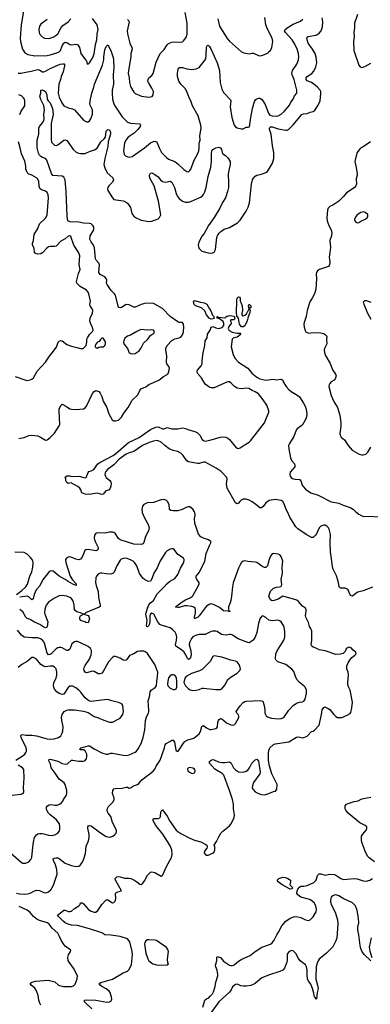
# Model space of a CAD drawing. Header units: inches. Extents: x 1839270 to 1929235, y 762242 to 910350.
# Tile 14 of 256: x 1861730 to 1866343, y 773516 to 786477. Entities that reach past the tile are written whole.
import ezdxf

# ---------------------------------------------------------------- set-up
doc = ezdxf.new("R2010")
doc.units = ezdxf.units.IN
doc.header["$MEASUREMENT"] = 0
doc.layers.add('B8767', color=7, linetype='Continuous')
doc.layers.add('B8768', color=7, linetype='Continuous')

msp = doc.modelspace()

# ---------------------------------------------------------------- linework, layer by layer
at = {"layer": 'B8767', "color": 5}
for points, elevation in [([(1863341, 780000), (1863342, 779990), (1863366, 779930), (1863421, 779830), (1863434, 779790), (1863425, 779750), (1863384, 779676), (1863363, 779597), (1863350, 779578), (1863330, 779570), (1863230, 779575), (1863050, 779630), (1863030, 779646), (1862989, 779709), (1862970, 779725), (1862950, 779732), (1862910, 779731), (1862850, 779716), (1862770, 779723), (1862741, 779719), (1862729, 779711), (1862716, 779690), (1862710, 779650), (1862724, 779610), (1862764, 779530), (1862763, 779510), (1862750, 779493), (1862733, 779487), (1862712, 779488), (1862630, 779504), (1862601, 779499), (1862589, 779490), (1862550, 779400), (1862530, 779376), (1862510, 779367), (1862470, 779374), (1862430, 779394), (1862390, 779406), (1862370, 779404), (1862350, 779395), (1862332, 779370), (1862337, 779330), (1862395, 779150), (1862424, 779104), (1862472, 779050), (1862473, 779027), (1862430, 779045), (1862370, 779081), (1862330, 779110), (1862250, 779152), (1862170, 779219), (1862150, 779224), (1862130, 779216), (1862110, 779200), (1862030, 779098), (1861995, 779025), (1861947, 778970), (1861921, 778910), (1861907, 778853), (1861890, 778840), (1861857, 778877), (1861830, 778889), (1861730, 778876)], 620), ([(1862678, 773458), (1862584, 773550), (1862583, 773570), (1862610, 773576), (1862730, 773570), (1862875, 773545), (1862911, 773549), (1862936, 773564), (1862943, 773590), (1862939, 773610), (1862919, 773670), (1862906, 773690), (1862870, 773719), (1862812, 773750), (1862788, 773770), (1862777, 773790), (1862796, 773804), (1862950, 773848), (1863090, 773928), (1863147, 773953), (1863167, 773970), (1863190, 774007), (1863199, 774041), (1863213, 774170), (1863212, 774210), (1863179, 774339), (1863150, 774378), (1863050, 774407), (1862930, 774427), (1862850, 774432), (1862810, 774455), (1862649, 774509), (1862490, 774553), (1862410, 774559), (1862370, 774572), (1862330, 774589), (1862303, 774610), (1862278, 774638), (1862241, 774670), (1862226, 774690), (1862264, 774716), (1862310, 774756), (1862330, 774756), (1862370, 774737), (1862390, 774736), (1862410, 774742), (1862450, 774777), (1862510, 774810), (1862525, 774830), (1862530, 774851), (1862550, 774852), (1862570, 774837), (1862629, 774770), (1862650, 774753), (1862670, 774740), (1862710, 774727), (1862733, 774730), (1862760, 774750), (1862809, 774830), (1862870, 774891), (1862890, 774891), (1862950, 774851), (1862970, 774855), (1862987, 774873), (1862995, 774905), (1862990, 774970), (1862996, 774984), (1863010, 774994), (1863068, 775010), (1862990, 775150), (1862988, 775170), (1863010, 775195), (1863030, 775199), (1863050, 775196), (1863110, 775175), (1863163, 775177), (1863192, 775172), (1863233, 775153), (1863271, 775130), (1863310, 775098), (1863330, 775091), (1863350, 775111), (1863370, 775141), (1863410, 775215), (1863450, 775254), (1863470, 775261), (1863510, 775251), (1863590, 775202), (1863610, 775212), (1863660, 775330), (1863729, 775450), (1863736, 775490), (1863730, 775550), (1863706, 775610), (1863615, 775755), (1863523, 775870), (1863488, 775932), (1863484, 775950), (1863490, 775961), (1863550, 775962), (1863572, 775970), (1863583, 775990), (1863587, 776050), (1863590, 776059), (1863610, 776077), (1863670, 775992), (1863706, 775926), (1863789, 775810), (1863810, 775790), (1863850, 775763), (1863970, 775704), (1864030, 775677), (1864114, 775654), (1864181, 775621), (1864192, 775610), (1864198, 775590), (1864191, 775570), (1864161, 775530), (1864159, 775510), (1864170, 775491), (1864190, 775478), (1864210, 775478), (1864278, 775510), (1864294, 775526), (1864298, 775550), (1864298, 775590), (1864288, 775612), (1864320, 775660), (1864353, 775730), (1864377, 775770), (1864404, 775796), (1864490, 775864), (1864510, 775887), (1864551, 775970), (1864555, 776010), (1864543, 776090), (1864542, 776150), (1864530, 776210), (1864490, 776330), (1864414, 776534), (1864395, 776555), (1864298, 776610), (1864227, 776690), (1864226, 776710), (1864250, 776730), (1864270, 776737), (1864290, 776734), (1864347, 776707), (1864390, 776698), (1864430, 776697), (1864490, 776707), (1864512, 776690), (1864544, 776630), (1864570, 776603), (1864610, 776577), (1864670, 776570), (1864710, 776583), (1864730, 776598), (1864753, 776630), (1864784, 776690), (1864830, 776735), (1864850, 776743), (1864870, 776718), (1864878, 776690), (1864892, 776570), (1864890, 776550), (1864806, 776434), (1864792, 776390), (1864790, 776370), (1864797, 776350), (1864830, 776315), (1864870, 776290), (1864910, 776279), (1864950, 776274), (1864995, 776285), (1865070, 776317), (1865097, 776323), (1865112, 776348), (1865118, 776410), (1865049, 776550), (1865018, 776650), (1865004, 776724), (1865004, 776830), (1865012, 776870), (1865023, 776890), (1865065, 776930), (1865090, 776945), (1865270, 776973), (1865370, 777034), (1865396, 777036), (1865450, 777025), (1865470, 777028), (1865513, 777047), (1865570, 777106), (1865590, 777111), (1865610, 777123), (1865669, 777190), (1865702, 777330), (1865710, 777392), (1865730, 777422), (1865746, 777430), (1865790, 777411), (1865810, 777395), (1865863, 777330), (1865890, 777303), (1865910, 777291), (1865970, 777291), (1866040, 777320), (1866077, 777343), (1866085, 777355), (1866100, 777420), (1866107, 777493), (1866084, 777630), (1866079, 777650), (1866055, 777695), (1866046, 777726), (1866045, 777750), (1866056, 777850), (1866050, 777888), (1866036, 777930), (1866036, 777970), (1866051, 778009), (1866081, 778059), (1866100, 778080), (1866141, 778110), (1866157, 778130), (1866154, 778150), (1866118, 778178), (1866090, 778209), (1866063, 778217), (1866050, 778214), (1866025, 778195), (1866010, 778162), (1865984, 778136), (1865950, 778124), (1865890, 778122), (1865750, 778167), (1865670, 778184), (1865641, 778201), (1865590, 778219), (1865574, 778230), (1865566, 778250), (1865574, 778310), (1865574, 778430), (1865562, 778462), (1865544, 778490), (1865530, 778541), (1865495, 778610), (1865491, 778630), (1865501, 778690), (1865499, 778710), (1865489, 778730), (1865450, 778759), (1865398, 778818), (1865376, 778836), (1865210, 778886), (1865190, 778888), (1865131, 778850), (1865078, 778830), (1865050, 778828), (1865030, 778841), (1865010, 778890), (1865030, 778953), (1865070, 778992), (1865110, 779008), (1865150, 779010), (1865164, 779016), (1865174, 779026), (1865177, 779043), (1865172, 779110), (1865187, 779190), (1865184, 779270), (1865190, 779350), (1865170, 779410), (1865151, 779431), (1865130, 779441), (1865070, 779450), (1865050, 779446), (1865030, 779417), (1865012, 779370), (1864990, 779289), (1864970, 779267), (1864950, 779265), (1864930, 779273), (1864852, 779330), (1864830, 779338), (1864730, 779343), (1864690, 779354), (1864670, 779350), (1864650, 779332), (1864630, 779301), (1864610, 779256), (1864537, 779063), (1864528, 779012), (1864517, 778890), (1864508, 778832), (1864500, 778800), (1864478, 778750), (1864477, 778737), (1864476, 778716), (1864481, 778701), (1864490, 778698), (1864494, 778690), (1864490, 778678), (1864485, 778685), (1864469, 778689), (1864410, 778695), (1864361, 778741), (1864290, 778775), (1864250, 778786), (1864230, 778782), (1864190, 778756), (1864170, 778735), (1864092, 778628), (1864070, 778609), (1864034, 778594), (1864030, 778595), (1864028, 778610), (1864042, 778670), (1864044, 778710), (1864037, 778730), (1864022, 778742), (1863993, 778753), (1863930, 778763), (1863900, 778760), (1863830, 778740), (1863810, 778739), (1863785, 778745), (1863781, 778750), (1863866, 778814), (1863910, 778840), (1863974, 778866), (1863998, 778882), (1864010, 778895), (1864084, 779030), (1864093, 779050), (1864090, 779070), (1864062, 779110), (1864054, 779130), (1864054, 779150), (1864094, 779206), (1864167, 779350), (1864183, 779450), (1864226, 779554), (1864245, 779590), (1864245, 779605), (1864244, 779610), (1864215, 779630), (1864150, 779651), (1864113, 779670), (1864083, 779703), (1864036, 779850), (1864032, 779910), (1864038, 779950), (1864036, 779990), (1864030, 780000)], 620), ([(1866370, 779009), (1866250, 778959), (1866179, 778940), (1866158, 778930), (1866110, 778890), (1866090, 778894), (1866075, 778915), (1866052, 778970), (1866039, 778979), (1866010, 778992), (1865950, 778994), (1865932, 779010), (1865926, 779070), (1865897, 779157), (1865851, 779251), (1865821, 779470), (1865815, 779590), (1865821, 779701), (1865800, 779770), (1865791, 779790), (1865770, 779812), (1865750, 779822), (1865730, 779823), (1865690, 779809), (1865668, 779790), (1865633, 779710), (1865620, 779690), (1865590, 779663), (1865570, 779659), (1865500, 779700), (1865390, 779776), (1865363, 779803), (1865285, 779930), (1865252, 780000)], 580), ([(1866154, 780000), (1866190, 779969), (1866230, 779944), (1866258, 779938), (1866330, 779941), (1866450, 779934)], 580), ([(1861690, 774978), (1861732, 774968), (1861790, 774965), (1861831, 774969), (1861870, 774980), (1861923, 775010), (1861950, 775018), (1861990, 775013), (1862050, 774986), (1862075, 774985), (1862110, 774995), (1862138, 775022), (1862176, 775084), (1862225, 775230), (1862219, 775290), (1862200, 775350), (1862173, 775410), (1862170, 775431), (1862182, 775438), (1862210, 775442), (1862230, 775443), (1862250, 775437), (1862330, 775373), (1862350, 775363), (1862410, 775341), (1862470, 775329), (1862510, 775335), (1862530, 775353), (1862550, 775382), (1862573, 775430), (1862597, 775503), (1862604, 775596), (1862637, 775670), (1862645, 775710), (1862645, 775750), (1862627, 775833), (1862627, 775853), (1862634, 775866), (1862650, 775871), (1862670, 775864), (1862793, 775773), (1862870, 775725), (1862910, 775718), (1862930, 775722), (1862957, 775730), (1862984, 775750), (1862998, 775770), (1863004, 775790), (1863003, 775810), (1862951, 775910), (1862931, 775990), (1862894, 776034), (1862885, 776050), (1862881, 776070), (1862885, 776095), (1862899, 776121), (1862958, 776182), (1862973, 776210), (1862973, 776230), (1862952, 776290), (1862954, 776330), (1862969, 776351), (1862985, 776355), (1863078, 776362), (1863130, 776376), (1863150, 776374), (1863170, 776363), (1863190, 776367), (1863228, 776392), (1863282, 776410), (1863299, 776421), (1863336, 776470), (1863410, 776530), (1863441, 776550), (1863490, 776591), (1863508, 776612), (1863525, 776650), (1863578, 776730), (1863635, 776890), (1863644, 776930), (1863657, 776950), (1863706, 776974), (1863730, 776991), (1863750, 776994), (1863768, 776968), (1863784, 776864), (1863790, 776851), (1863810, 776843), (1863830, 776867), (1863885, 776955), (1863904, 776976), (1863944, 776996), (1864021, 777019), (1864045, 777035), (1864090, 777075), (1864110, 777107), (1864127, 777173), (1864138, 777182), (1864150, 777185), (1864190, 777154), (1864230, 777135), (1864250, 777134), (1864312, 777148), (1864325, 777155), (1864334, 777170), (1864338, 777230), (1864344, 777250), (1864354, 777266), (1864370, 777276), (1864390, 777274), (1864450, 777219), (1864510, 777195), (1864530, 777191), (1864550, 777196), (1864570, 777211), (1864614, 777290), (1864614, 777310), (1864608, 777328), (1864587, 777350), (1864578, 777370), (1864630, 777443), (1864670, 777487), (1864690, 777501), (1864710, 777507), (1864894, 777514), (1864927, 777507), (1864948, 777450), (1864957, 777390), (1864957, 777350), (1864962, 777330), (1864973, 777313), (1864997, 777297), (1865043, 777283), (1865130, 777275), (1865170, 777279), (1865207, 777293), (1865270, 777386), (1865330, 777449), (1865370, 777478), (1865410, 777492), (1865450, 777498), (1865470, 777508), (1865486, 777534), (1865505, 777610), (1865502, 777650), (1865484, 777690), (1865467, 777710), (1865410, 777754), (1865378, 777790), (1865358, 777830), (1865336, 777896), (1865310, 777927), (1865231, 777991), (1865125, 778025), (1865101, 778050), (1865097, 778070), (1865100, 778130), (1865118, 778170), (1865207, 778310), (1865217, 778350), (1865218, 778430), (1865210, 778478), (1865201, 778501), (1865170, 778549), (1865150, 778565), (1865130, 778572), (1865050, 778563), (1865028, 778568), (1865010, 778574), (1864970, 778607), (1864930, 778629), (1864910, 778622), (1864891, 778590), (1864873, 778527), (1864850, 778410), (1864830, 778350), (1864802, 778310), (1864750, 778276), (1864730, 778278), (1864606, 778326), (1864530, 778375), (1864510, 778384), (1864490, 778384), (1864445, 778375), (1864410, 778378), (1864385, 778385), (1864330, 778422), (1864310, 778428), (1864270, 778430), (1864250, 778424), (1864170, 778384), (1864090, 778384), (1864041, 778370), (1864010, 778353), (1863990, 778333), (1863963, 778277), (1863960, 778250), (1863980, 778170), (1863986, 778110), (1863974, 778070), (1863950, 778054), (1863938, 778070), (1863918, 778118), (1863892, 778152), (1863860, 778180), (1863786, 778230), (1863781, 778250), (1863795, 778310), (1863797, 778350), (1863790, 778390), (1863775, 778415), (1863741, 778450), (1863710, 778470), (1863651, 778491), (1863603, 778503), (1863576, 778516), (1863548, 778550), (1863493, 778650), (1863470, 778666), (1863451, 778650), (1863444, 778630), (1863443, 778550), (1863435, 778510), (1863430, 778501), (1863410, 778487), (1863402, 778490), (1863400, 778500), (1863407, 778570), (1863391, 778650), (1863393, 778670), (1863410, 778730), (1863430, 778776), (1863450, 778802), (1863489, 778830), (1863540, 778920), (1863568, 778952), (1863632, 779010), (1863667, 779053), (1863700, 779080), (1863770, 779122), (1863790, 779142), (1863810, 779175), (1863844, 779256), (1863890, 779330), (1863894, 779370), (1863885, 779390), (1863810, 779439), (1863764, 779504), (1863750, 779513), (1863730, 779513), (1863710, 779509), (1863670, 779484), (1863650, 779463), (1863610, 779404), (1863574, 779346), (1863537, 779263), (1863496, 779190), (1863470, 779115), (1863450, 779084), (1863430, 779081), (1863410, 779086), (1863370, 779107), (1863350, 779124), (1863307, 779187), (1863270, 779287), (1863241, 779330), (1863221, 779350), (1863190, 779368), (1863130, 779387), (1863090, 779386), (1863065, 779375), (1863050, 779361), (1863007, 779290), (1862974, 779206), (1862954, 779186), (1862930, 779180), (1862870, 779181), (1862809, 779191), (1862790, 779190), (1862764, 779176), (1862739, 779150), (1862731, 779130), (1862729, 779070), (1862736, 779030), (1862764, 778950), (1862766, 778870), (1862790, 778770), (1862787, 778753), (1862776, 778744), (1862598, 778670), (1862590, 778658), (1862574, 778650), (1862630, 778635), (1862642, 778622), (1862647, 778590), (1862630, 778538), (1862600, 778540), (1862586, 778550), (1862529, 778570), (1862522, 778590), (1862522, 778610), (1862529, 778630), (1862568, 778650), (1862529, 778670), (1862482, 778682), (1862458, 778698), (1862451, 778711), (1862449, 778770), (1862440, 778810), (1862430, 778833), (1862410, 778857), (1862390, 778871), (1862350, 778887), (1862290, 778899), (1862249, 778891), (1862190, 778863), (1862109, 778811), (1862078, 778770), (1862061, 778719), (1862056, 778670), (1862059, 778650), (1862099, 778550), (1862093, 778487), (1862085, 778475), (1862070, 778473), (1862050, 778481), (1861995, 778515), (1861926, 778546), (1861870, 778583), (1861830, 778593), (1861809, 778610), (1861770, 778681), (1861756, 778696), (1861730, 778711)], 640), ([(1861690, 778910), (1861759, 778961), (1861809, 779011), (1861833, 779047), (1861862, 779150), (1861891, 779210), (1861903, 779270), (1861906, 779326), (1861902, 779350), (1861893, 779370), (1861870, 779402), (1861830, 779443), (1861790, 779462), (1861667, 779467)], 620), ([(1861610, 775510), (1861750, 775387), (1861770, 775376), (1861790, 775373), (1861810, 775374), (1861850, 775391), (1861877, 775423), (1861891, 775449), (1861903, 775583), (1861913, 775650), (1861927, 775710), (1861937, 775730), (1861952, 775748), (1861970, 775760), (1861990, 775766), (1862026, 775766), (1862050, 775762), (1862110, 775741), (1862150, 775736), (1862194, 775746), (1862231, 775769), (1862248, 775792), (1862258, 775822), (1862260, 775850), (1862253, 775890), (1862209, 775949), (1862132, 776010), (1862110, 776034), (1862089, 776070), (1862083, 776090), (1862085, 776110), (1862098, 776130), (1862118, 776142), (1862150, 776145), (1862190, 776138), (1862222, 776138), (1862254, 776150), (1862275, 776165), (1862297, 776190), (1862307, 776213), (1862347, 776270), (1862351, 776289), (1862350, 776330), (1862328, 776410), (1862316, 776430), (1862250, 776481), (1862199, 776559), (1862158, 776610), (1862146, 776630), (1862136, 776676), (1862118, 776710), (1862112, 776730), (1862120, 776740), (1862130, 776742), (1862150, 776738), (1862230, 776717), (1862290, 776687), (1862330, 776676), (1862358, 776682), (1862412, 776728), (1862430, 776730), (1862505, 776715), (1862570, 776717), (1862590, 776727), (1862607, 776750), (1862614, 776770), (1862615, 776810), (1862590, 776854), (1862570, 776864), (1862530, 776866), (1862522, 776870), (1862538, 776890), (1862630, 776920), (1862650, 776920), (1862710, 776880), (1862810, 776826), (1862869, 776810), (1862890, 776810), (1862930, 776822), (1862950, 776822), (1863090, 776794), (1863130, 776792), (1863170, 776802), (1863250, 776837), (1863269, 776850), (1863290, 776877), (1863330, 776950), (1863354, 777030), (1863375, 777130), (1863384, 777250), (1863398, 777302), (1863424, 777350), (1863430, 777370), (1863431, 777390), (1863421, 777510), (1863436, 777564), (1863448, 777630), (1863462, 777650), (1863513, 777687), (1863530, 777710), (1863534, 777770), (1863544, 777830), (1863546, 777890), (1863510, 777990), (1863410, 778136), (1863390, 778153), (1863363, 778163), (1863310, 778166), (1863281, 778159), (1863230, 778129), (1863173, 778107), (1863150, 778069), (1863130, 778046), (1863110, 778043), (1863090, 778047), (1863050, 778072), (1862990, 778095), (1862970, 778093), (1862956, 778084), (1862897, 778023), (1862830, 777897), (1862810, 777876), (1862790, 777865), (1862764, 777864), (1862710, 777898), (1862690, 777900), (1862610, 777879), (1862590, 777889), (1862579, 777910), (1862576, 777930), (1862580, 777950), (1862590, 777974), (1862650, 778061), (1862670, 778115), (1862676, 778150), (1862673, 778173), (1862660, 778200), (1862630, 778225), (1862530, 778276), (1862490, 778292), (1862470, 778292), (1862450, 778286), (1862418, 778262), (1862390, 778193), (1862370, 778173), (1862350, 778172), (1862287, 778207), (1862270, 778214), (1862250, 778215), (1862230, 778210), (1862210, 778197), (1862143, 778130), (1862130, 778121), (1862110, 778118), (1862090, 778138), (1862057, 778270), (1862048, 778288), (1862030, 778310), (1862006, 778326), (1861970, 778338), (1861890, 778338), (1861788, 778348), (1861754, 778374), (1861701, 778441)], 660), ([(1861679, 776730), (1861776, 776790), (1861800, 776810), (1861813, 776830), (1861820, 776850), (1861822, 776870), (1861817, 776890), (1861749, 777030), (1861746, 777050), (1861750, 777061), (1861770, 777067), (1861810, 777057), (1861890, 777058), (1861950, 777050), (1862090, 777009), (1862130, 777005), (1862182, 777010), (1862239, 777030), (1862270, 777051), (1862290, 777083), (1862297, 777110), (1862302, 777170), (1862284, 777250), (1862281, 777290), (1862289, 777330), (1862314, 777370), (1862349, 777390), (1862370, 777393), (1862450, 777392), (1862570, 777376), (1862630, 777355), (1862710, 777305), (1862753, 777293), (1862835, 777255), (1862910, 777228), (1862950, 777228), (1863050, 777282), (1863089, 777330), (1863095, 777370), (1863086, 777450), (1863076, 777470), (1863032, 777490), (1862942, 777510), (1862890, 777527), (1862846, 777526), (1862670, 777503), (1862650, 777508), (1862623, 777523), (1862591, 777550), (1862531, 777630), (1862510, 777651), (1862470, 777682), (1862430, 777705), (1862390, 777702), (1862370, 777687), (1862310, 777599), (1862290, 777592), (1862250, 777608), (1862221, 777630), (1862190, 777666), (1862178, 777690), (1862174, 777710), (1862181, 777750), (1862209, 777810), (1862218, 777850), (1862220, 777890), (1862210, 777930), (1862190, 777955), (1862170, 777965), (1862130, 777967), (1862070, 777959), (1862045, 777965), (1862010, 777990), (1861950, 778059), (1861910, 778080), (1861890, 778081), (1861830, 778030), (1861757, 777990), (1861711, 777950)], 680), ([(1861590, 776264), (1861750, 776283), (1861769, 776290), (1861779, 776300), (1861786, 776314), (1861781, 776370), (1861791, 776491), (1861786, 776606), (1861769, 776630), (1861710, 776663)], 680), ([(1866396, 775390), (1866326, 775446), (1866307, 775467), (1866277, 775530), (1866235, 775635), (1866225, 775670), (1866229, 775731), (1866243, 775757), (1866290, 775810), (1866299, 775830), (1866296, 775850), (1866273, 775870), (1866206, 775906), (1866051, 776030), (1866022, 776070), (1866013, 776090), (1866011, 776129), (1866029, 776150), (1866050, 776159), (1866130, 776184), (1866185, 776195), (1866224, 776216), (1866254, 776226), (1866350, 776243)], 580), ([(1864141, 773479), (1864164, 773570), (1864190, 773590), (1864218, 773602), (1864238, 773622), (1864265, 773655), (1864279, 773681), (1864302, 773750), (1864312, 773808), (1864336, 773890), (1864338, 773910), (1864326, 773966), (1864309, 774010), (1864306, 774030), (1864322, 774090), (1864324, 774130), (1864330, 774145), (1864370, 774131), (1864410, 774085), (1864490, 774031), (1864510, 774025), (1864530, 774027), (1864550, 774036), (1864610, 774084), (1864654, 774110), (1864761, 774159), (1864830, 774213), (1864916, 774270), (1865030, 774309), (1865050, 774323), (1865078, 774362), (1865111, 774430), (1865135, 774465), (1865179, 774550), (1865230, 774610), (1865289, 774651), (1865349, 774670), (1865389, 774669), (1865430, 774657), (1865490, 774627), (1865530, 774619), (1865552, 774628), (1865591, 774669), (1865630, 774734), (1865636, 774770), (1865628, 774810), (1865605, 774850), (1865556, 774890), (1865530, 774901), (1865430, 774925), (1865390, 774955), (1865377, 774977), (1865380, 775010), (1865388, 775032), (1865410, 775060), (1865430, 775072), (1865470, 775072), (1865510, 775081), (1865602, 775118), (1865630, 775150), (1865650, 775210), (1865670, 775234), (1865690, 775235), (1865750, 775218), (1865810, 775229), (1865870, 775226), (1865890, 775218), (1865957, 775170), (1865990, 775159), (1866130, 775173), (1866170, 775167), (1866250, 775141), (1866290, 775139), (1866337, 775150), (1866370, 775173)], 580), ([(1866350, 774089), (1866261, 774170), (1866230, 774215), (1866217, 774250), (1866209, 774290), (1866193, 774430), (1866179, 774490), (1866180, 774530), (1866191, 774590), (1866189, 774650), (1866170, 774750), (1866147, 774810), (1866110, 774851), (1865987, 774907), (1865930, 774945), (1865890, 774956), (1865867, 774953), (1865850, 774945), (1865830, 774925), (1865819, 774890), (1865819, 774870), (1865828, 774830), (1865881, 774730), (1865912, 774630), (1865917, 774570), (1865904, 774390), (1865890, 774350), (1865850, 774274), (1865766, 774190), (1865672, 774108), (1865657, 774090), (1865643, 774057), (1865632, 774008), (1865624, 773884), (1865628, 773848), (1865650, 773770), (1865655, 773725), (1865643, 773670), (1865636, 773590), (1865630, 773578), (1865620, 773600), (1865610, 773609), (1865601, 773661), (1865583, 773723), (1865559, 773779), (1865530, 773821), (1865518, 773850), (1865510, 773898), (1865512, 773970), (1865505, 774010), (1865490, 774035), (1865421, 774090), (1865400, 774120), (1865365, 774185), (1865330, 774218), (1865310, 774226), (1865277, 774210), (1865254, 774186), (1865248, 774170), (1865250, 774090), (1865246, 774070), (1865216, 773990), (1865194, 773966), (1865153, 773947), (1865016, 773904), (1864917, 773863), (1864893, 773847), (1864830, 773790), (1864770, 773762), (1864713, 773753), (1864676, 773756), (1864641, 773761), (1864590, 773781), (1864570, 773778), (1864530, 773744), (1864512, 773708), (1864490, 773676), (1864350, 773550), (1864250, 773408)], 580), ([(1862010, 773504), (1861996, 773530), (1861983, 773570), (1861975, 773630), (1861950, 773693), (1861929, 773730), (1861883, 773770), (1861870, 773790), (1861890, 773807), (1861939, 773821), (1862107, 773833), (1862191, 773811), (1862241, 773770), (1862270, 773757), (1862308, 773752), (1862411, 773749), (1862439, 773761), (1862458, 773782), (1862488, 773850), (1862489, 773890), (1862437, 773990), (1862379, 774070), (1862368, 774092), (1862363, 774130), (1862371, 774169), (1862399, 774210), (1862405, 774230), (1862330, 774281), (1862317, 774297), (1862281, 774350), (1862255, 774410), (1862231, 774451), (1862157, 774517), (1862117, 774570), (1862094, 774590), (1861990, 774619), (1861955, 774635), (1861910, 774670), (1861870, 774724), (1861830, 774756), (1861725, 774805)], 640), ([(1866356, 774390), (1866328, 774270), (1866337, 774217), (1866362, 774130)], 580)]:
    msp.add_lwpolyline(points, dxfattribs=dict(at, elevation=elevation))
for points, elevation in [([(1864290, 778103), (1864270, 778093), (1864236, 778030), (1864130, 777925), (1864094, 777906), (1863990, 777871), (1863921, 777830), (1863903, 777810), (1863889, 777750), (1863910, 777708), (1863950, 777670), (1863974, 777654), (1864010, 777645), (1864050, 777649), (1864090, 777659), (1864130, 777676), (1864150, 777679), (1864310, 777660), (1864370, 777660), (1864389, 777670), (1864430, 777718), (1864470, 777791), (1864513, 777827), (1864590, 777876), (1864626, 777910), (1864633, 777930), (1864632, 777950), (1864617, 777990), (1864590, 778022), (1864570, 778035), (1864510, 778044), (1864390, 778084)], 660), ([(1863750, 777855), (1863730, 777852), (1863710, 777842), (1863690, 777813), (1863678, 777770), (1863674, 777730), (1863681, 777710), (1863710, 777679), (1863750, 777661), (1863770, 777662), (1863790, 777670), (1863796, 777690), (1863798, 777770), (1863794, 777810), (1863786, 777830), (1863770, 777847)], 660), ([(1863970, 776632), (1863951, 776629), (1863941, 776619), (1863936, 776610), (1863943, 776590), (1863966, 776570), (1863990, 776559), (1864010, 776556), (1864030, 776565), (1864035, 776570), (1864039, 776590), (1864029, 776610), (1864010, 776623)], 640), ([(1865290, 775033), (1865184, 775090), (1865130, 775130), (1865116, 775150), (1865139, 775170), (1865190, 775188), (1865225, 775185), (1865257, 775170), (1865291, 775150), (1865293, 775130), (1865285, 775090), (1865323, 775050), (1865310, 775034)], 580), ([(1863430, 774365), (1863410, 774363), (1863389, 774351), (1863375, 774330), (1863371, 774310), (1863388, 774190), (1863414, 774114), (1863430, 774088), (1863483, 774050), (1863530, 774034), (1863550, 774030), (1863670, 774034), (1863686, 774050), (1863680, 774060), (1863673, 774110), (1863689, 774210), (1863685, 774230), (1863662, 774262), (1863530, 774356), (1863510, 774361)], 620)]:
    msp.add_lwpolyline(points, close=True, dxfattribs=dict(at, elevation=elevation))
at = {"layer": 'B8768', "color": 5}
for points, elevation in [([(1861717, 780963), (1861790, 780977), (1861850, 781002), (1861890, 781009), (1861970, 780998), (1862003, 780983), (1862070, 780941), (1862090, 780948), (1862130, 780977), (1862190, 781033), (1862251, 781130), (1862258, 781150), (1862259, 781170), (1862252, 781212), (1862250, 781350), (1862270, 781399), (1862290, 781416), (1862347, 781387), (1862390, 781356), (1862410, 781350), (1862472, 781348), (1862570, 781354), (1862590, 781367), (1862609, 781390), (1862690, 781557), (1862710, 781584), (1862730, 781596), (1862770, 781582), (1862790, 781561), (1862810, 781519), (1862830, 781455), (1862876, 781370), (1862901, 781290), (1862947, 781210), (1862970, 781198), (1862990, 781195), (1863030, 781207), (1863070, 781245), (1863101, 781299), (1863158, 781370), (1863212, 781470), (1863283, 781537), (1863310, 781596), (1863324, 781616), (1863336, 781624), (1863390, 781645), (1863427, 781673), (1863562, 781730), (1863621, 781779), (1863670, 781806), (1863682, 781818), (1863694, 781846), (1863701, 781890), (1863694, 781910), (1863667, 781947), (1863663, 781970), (1863668, 782050), (1863651, 782130), (1863654, 782150), (1863670, 782190), (1863730, 782252), (1863770, 782277), (1863830, 782289), (1863850, 782300), (1863859, 782310), (1863873, 782330), (1863886, 782370), (1863889, 782429), (1863885, 782470), (1863870, 782491), (1863830, 782493), (1863810, 782500), (1863710, 782571), (1863610, 782674), (1863510, 782734), (1863490, 782741), (1863390, 782744), (1863330, 782727), (1863250, 782691), (1863230, 782693), (1863170, 782724), (1863130, 782726), (1863070, 782688), (1863050, 782684), (1863030, 782690), (1862990, 782853), (1862979, 782870), (1862932, 782912), (1862880, 782990), (1862871, 783010), (1862876, 783050), (1862870, 783070), (1862851, 783091), (1862790, 783125), (1862773, 783150), (1862782, 783250), (1862771, 783270), (1862738, 783310), (1862728, 783330), (1862713, 783473), (1862700, 783510), (1862670, 783552), (1862654, 783590), (1862659, 783630), (1862707, 783710), (1862704, 783750), (1862690, 783773), (1862670, 783788), (1862650, 783795), (1862570, 783800), (1862510, 783813), (1862396, 783816), (1862364, 783830), (1862355, 783890), (1862343, 784217), (1862330, 784371), (1862310, 784406), (1862290, 784417), (1862167, 784427), (1862150, 784451), (1862089, 784630), (1862070, 784652), (1862030, 784664), (1862010, 784676), (1861993, 784693), (1861978, 784718), (1861962, 784790), (1861958, 784830), (1861961, 784890), (1861982, 784970), (1861981, 785050), (1861990, 785073), (1862030, 785118), (1862049, 785150), (1862052, 785172), (1862048, 785230), (1862057, 785290), (1862046, 785346), (1862010, 785426), (1861996, 785470), (1862010, 785510), (1862009, 785550), (1862030, 785554), (1862050, 785546), (1862070, 785530), (1862089, 785490), (1862093, 785430), (1862104, 785410), (1862130, 785383), (1862160, 785310), (1862170, 785230), (1862145, 785110), (1862143, 784903), (1862150, 784865), (1862170, 784841), (1862190, 784827), (1862210, 784821), (1862230, 784829), (1862310, 784890), (1862330, 784894), (1862350, 784885), (1862370, 784865), (1862433, 784770), (1862474, 784734), (1862502, 784722), (1862530, 784717), (1862590, 784717), (1862610, 784723), (1862650, 784742), (1862716, 784764), (1862750, 784788), (1862799, 784870), (1862842, 784910), (1862857, 784930), (1862870, 785011), (1862890, 785031), (1862910, 785026), (1862923, 784990), (1862924, 784970), (1862894, 784870), (1862889, 784810), (1862850, 784652), (1862839, 784570), (1862849, 784529), (1862882, 784462), (1862955, 784395), (1862964, 784370), (1862950, 784338), (1862902, 784290), (1862890, 784270), (1862886, 784250), (1862889, 784230), (1862950, 784131), (1862970, 784110), (1863090, 784094), (1863110, 784087), (1863150, 784060), (1863190, 784004), (1863207, 783927), (1863230, 783890), (1863254, 783873), (1863330, 783840), (1863430, 783820), (1863470, 783826), (1863550, 783855), (1863570, 783874), (1863586, 783910), (1863558, 784090), (1863501, 784290), (1863444, 784390), (1863438, 784430), (1863450, 784455), (1863470, 784462), (1863510, 784439), (1863550, 784409), (1863584, 784370), (1863610, 784348), (1863650, 784337), (1863710, 784352), (1863730, 784339), (1863768, 784268), (1863790, 784190), (1863808, 784150), (1863830, 784123), (1863870, 784090), (1863910, 784073), (1863950, 784076), (1863990, 784087), (1864110, 784140), (1864130, 784154), (1864150, 784178), (1864164, 784210), (1864182, 784270), (1864209, 784411), (1864245, 784535), (1864253, 784610), (1864253, 784707), (1864260, 784750), (1864270, 784770), (1864309, 784791), (1864350, 784797), (1864373, 784790), (1864386, 784770), (1864392, 784730), (1864404, 784710), (1864436, 784690), (1864470, 784658), (1864501, 784610), (1864500, 784570), (1864485, 784515), (1864475, 784450), (1864479, 784330), (1864476, 784270), (1864466, 784214), (1864437, 784130), (1864398, 784070), (1864363, 783997), (1864287, 783873), (1864216, 783770), (1864156, 783664), (1864129, 783630), (1864085, 783550), (1864076, 783510), (1864088, 783468), (1864127, 783430), (1864210, 783406), (1864250, 783403), (1864273, 783407), (1864290, 783419), (1864306, 783450), (1864325, 783610), (1864337, 783643), (1864353, 783667), (1864378, 783690), (1864422, 783718), (1864490, 783741), (1864596, 783804), (1864630, 783840), (1864710, 783956), (1864736, 784010), (1864753, 784067), (1864781, 784310), (1864792, 784370), (1864804, 784390), (1864830, 784417), (1864850, 784430), (1864910, 784445), (1864970, 784465), (1864990, 784478), (1865056, 784590), (1865073, 784650), (1865075, 784730), (1865058, 784818), (1865040, 784970), (1865018, 785030), (1865016, 785050), (1865020, 785060), (1865030, 785068), (1865050, 785067), (1865130, 785041), (1865230, 785024), (1865250, 785024), (1865268, 785032), (1865330, 785093), (1865442, 785230), (1865462, 785238), (1865510, 785243), (1865550, 785259), (1865593, 785267), (1865610, 785277), (1865655, 785350), (1865681, 785410), (1865693, 785507), (1865691, 785530), (1865682, 785550), (1865647, 785590), (1865601, 785630), (1865570, 785652), (1865514, 785674), (1865500, 785690), (1865498, 785710), (1865511, 785729), (1865574, 785770), (1865600, 785800), (1865625, 785855), (1865638, 785910), (1865630, 785985), (1865616, 786030), (1865584, 786090), (1865525, 786170), (1865510, 786210), (1865506, 786234), (1865512, 786248), (1865526, 786254), (1865627, 786273), (1865641, 786279), (1865670, 786298), (1865698, 786330), (1865716, 786384), (1865720, 786450), (1865710, 786500)], 620), ([(1861779, 786590), (1861748, 786408), (1861736, 786236), (1861739, 786190), (1861766, 786090), (1861800, 786040), (1861837, 786017), (1861930, 786001), (1862090, 786006), (1862130, 786013), (1862220, 786040), (1862250, 786053), (1862268, 786070), (1862290, 786134), (1862310, 786166), (1862330, 786180), (1862350, 786176), (1862390, 786150), (1862410, 786148), (1862470, 786157), (1862490, 786150), (1862515, 786110), (1862533, 786030), (1862598, 785950), (1862611, 785930), (1862620, 785900), (1862630, 785891), (1862650, 785911), (1862688, 785970), (1862711, 786029), (1862729, 786150), (1862744, 786210), (1862748, 786292), (1862763, 786350), (1862748, 786410), (1862690, 786495)], 660), ([(1863150, 786479), (1863164, 786464), (1863169, 786449), (1863146, 786330), (1863147, 786290), (1863181, 786170), (1863207, 786110), (1863212, 786090), (1863194, 786030), (1863192, 785990), (1863160, 785810), (1863158, 785770), (1863171, 785710), (1863173, 785650), (1863190, 785598), (1863230, 785525), (1863250, 785506), (1863332, 785470), (1863430, 785457), (1863472, 785468), (1863486, 785490), (1863489, 785531), (1863470, 785575), (1863424, 785650), (1863417, 785670), (1863419, 785690), (1863429, 785710), (1863470, 785744), (1863484, 785770), (1863524, 785916), (1863577, 786030), (1863630, 786086), (1863670, 786146), (1863690, 786164), (1863730, 786182), (1863770, 786185), (1863850, 786182), (1863870, 786186), (1863890, 786202), (1863924, 786250), (1863935, 786290), (1863935, 786430), (1863906, 786570)], 660), ([(1864339, 786490), (1864361, 786390), (1864459, 786230), (1864490, 786193), (1864650, 786056), (1864679, 786039), (1864750, 786026), (1864783, 786037), (1864805, 786035), (1864870, 786007), (1864897, 786003), (1864929, 786011), (1864997, 786043), (1865010, 786058), (1865029, 786071), (1865049, 786110), (1865060, 786190), (1865050, 786233), (1864991, 786351), (1864969, 786409), (1864955, 786505)], 660), ([(1866176, 786544), (1866137, 786430), (1866135, 786370), (1866128, 786310), (1866129, 786250), (1866123, 786190), (1866126, 786070), (1866190, 785879), (1866210, 785856), (1866230, 785850), (1866270, 785860), (1866350, 785904)], 620), ([(1861710, 785773), (1861747, 785773), (1861812, 785788), (1861882, 785798), (1861950, 785818), (1861970, 785820), (1861994, 785814), (1862030, 785792), (1862050, 785792), (1862070, 785799), (1862130, 785834), (1862263, 785890), (1862297, 785897), (1862316, 785896), (1862320, 785890), (1862321, 785870), (1862301, 785790), (1862274, 785730), (1862265, 785690), (1862243, 785630), (1862238, 785510), (1862250, 785458), (1862283, 785383), (1862310, 785345), (1862370, 785317), (1862424, 785304), (1862450, 785291), (1862570, 785155), (1862610, 785131), (1862629, 785131), (1862650, 785146), (1862664, 785170), (1862686, 785234), (1862686, 785290), (1862680, 785310), (1862659, 785350), (1862654, 785370), (1862660, 785430), (1862680, 785510), (1862707, 785590), (1862716, 785630), (1862821, 785879), (1862838, 785950), (1862838, 785990), (1862850, 786081), (1862870, 786123), (1862890, 786145), (1862930, 786071), (1862961, 785981), (1862966, 785950), (1862970, 785850), (1862960, 785750), (1862965, 785630), (1862948, 785550), (1862946, 785510), (1862953, 785433), (1862969, 785370), (1862989, 785330), (1863078, 785198), (1863138, 785138), (1863150, 785129), (1863190, 785117), (1863306, 785106), (1863321, 785090), (1863315, 785070), (1863284, 785030), (1863235, 784985), (1863156, 784930), (1863127, 784890), (1863110, 784850), (1863098, 784750), (1863104, 784704), (1863123, 784683), (1863151, 784671), (1863170, 784667), (1863210, 784675), (1863370, 784790), (1863450, 784856), (1863490, 784875), (1863510, 784876), (1863529, 784869), (1863537, 784857), (1863563, 784790), (1863597, 784730), (1863663, 784663), (1863690, 784642), (1863770, 784610), (1863815, 784575), (1863890, 784505), (1863930, 784479), (1863950, 784476), (1863970, 784491), (1863981, 784510), (1864025, 784630), (1864070, 784706), (1864086, 784750), (1864093, 784790), (1864091, 784850), (1864105, 784890), (1864102, 784950), (1864116, 785050), (1864115, 785090), (1864076, 785210), (1864002, 785342), (1863981, 785410), (1863959, 785450), (1863931, 785530), (1863905, 785570), (1863848, 785630), (1863824, 785670), (1863808, 785728), (1863805, 785775), (1863816, 785824), (1863823, 785837), (1863834, 785846), (1863870, 785847), (1863930, 785830), (1863990, 785822), (1864050, 785829), (1864090, 785848), (1864158, 785930), (1864177, 785963), (1864185, 786010), (1864188, 786112), (1864192, 786128), (1864203, 786137), (1864210, 786141), (1864221, 786130), (1864250, 786084), (1864330, 785910), (1864359, 785810), (1864367, 785650), (1864390, 785563), (1864410, 785518), (1864503, 785423), (1864507, 785407), (1864498, 785330), (1864520, 785190), (1864551, 785090), (1864570, 785067), (1864590, 785055), (1864650, 785039), (1864670, 785041), (1864710, 785061), (1864738, 785062), (1864752, 785068), (1864770, 785190), (1864794, 785306), (1864821, 785399), (1864835, 785425), (1864850, 785436), (1864870, 785443), (1864890, 785443), (1864910, 785433), (1864930, 785409), (1864961, 785361), (1865005, 785245), (1865022, 785222), (1865051, 785210), (1865113, 785207), (1865132, 785210), (1865170, 785233), (1865210, 785270), (1865256, 785324), (1865278, 785350), (1865298, 785390), (1865330, 785430), (1865344, 785476), (1865376, 785510), (1865376, 785550), (1865339, 785690), (1865313, 785750), (1865309, 785770), (1865318, 785810), (1865375, 785890), (1865400, 785950), (1865402, 785990), (1865396, 786030), (1865380, 786090), (1865350, 786157), (1865313, 786213), (1865226, 786310), (1865216, 786330), (1865222, 786350), (1865248, 786372), (1865330, 786418), (1865423, 786457), (1865455, 786485)], 640), ([(1862090, 786480), (1862010, 786417), (1861993, 786390), (1861984, 786350), (1861985, 786310), (1861991, 786290), (1862024, 786250), (1862056, 786236), (1862110, 786230), (1862130, 786232), (1862190, 786255), (1862230, 786293), (1862273, 786367), (1862299, 786402), (1862369, 786450), (1862401, 786490)], 680), ([(1861730, 785230), (1861750, 785274), (1861796, 785344), (1861797, 785410), (1861792, 785430), (1861780, 785450), (1861755, 785475), (1861721, 785490)], 640), ([(1861670, 781781), (1861810, 781731), (1861830, 781727), (1861870, 781735), (1861890, 781743), (1861910, 781761), (1861960, 781850), (1862070, 781971), (1862124, 782050), (1862159, 782090), (1862213, 782167), (1862236, 782230), (1862250, 782247), (1862270, 782253), (1862290, 782248), (1862350, 782203), (1862410, 782180), (1862484, 782164), (1862530, 782147), (1862566, 782150), (1862606, 782190), (1862615, 782230), (1862615, 782270), (1862624, 782290), (1862650, 782331), (1862689, 782371), (1862695, 782390), (1862689, 782430), (1862667, 782470), (1862654, 782510), (1862658, 782550), (1862686, 782614), (1862691, 782650), (1862685, 782670), (1862657, 782710), (1862654, 782730), (1862663, 782770), (1862640, 782870), (1862630, 782892), (1862610, 782916), (1862526, 782966), (1862484, 783010), (1862476, 783030), (1862503, 783137), (1862526, 783190), (1862513, 783253), (1862520, 783370), (1862507, 783410), (1862443, 783510), (1862402, 783622), (1862390, 783632), (1862370, 783627), (1862327, 783593), (1862270, 783560), (1862210, 783498), (1862190, 783492), (1862130, 783493), (1862110, 783487), (1862086, 783470), (1862030, 783410), (1862010, 783397), (1861970, 783392), (1861939, 783399), (1861927, 783410), (1861922, 783470), (1861897, 783510), (1861898, 783530), (1861913, 783570), (1861921, 783650), (1861971, 783729), (1861993, 783790), (1862070, 783866), (1862090, 783903), (1862111, 784130), (1862103, 784170), (1862090, 784202), (1862070, 784220), (1862018, 784238), (1861996, 784256), (1861987, 784287), (1861983, 784350), (1861964, 784384), (1861950, 784396), (1861890, 784430), (1861850, 784443), (1861830, 784464), (1861813, 784510), (1861811, 784550), (1861796, 784616), (1861753, 784710), (1861738, 784790), (1861714, 784870)], 640), ([(1866347, 784870), (1866250, 784805), (1866214, 784786), (1866190, 784761), (1866171, 784729), (1866155, 784685), (1866141, 784610), (1866158, 784530), (1866169, 784450), (1866169, 784430), (1866158, 784382), (1866159, 784310), (1866154, 784290), (1866130, 784263), (1866030, 784198), (1865992, 784150), (1865930, 784090), (1865850, 784035), (1865810, 784017), (1865790, 783995), (1865781, 783970), (1865771, 783870), (1865775, 783830), (1865798, 783770), (1865830, 783710), (1865838, 783670), (1865831, 783630), (1865810, 783570), (1865820, 783480), (1865804, 783384), (1865803, 783350), (1865812, 783290), (1865810, 783270), (1865801, 783240), (1865791, 783229), (1865673, 783187), (1865649, 783171), (1865635, 783150), (1865630, 783130), (1865633, 783067), (1865628, 782930), (1865610, 782869), (1865579, 782810), (1865550, 782773), (1865541, 782750), (1865512, 782650), (1865498, 782570), (1865474, 782490), (1865470, 782470), (1865473, 782430), (1865484, 782384), (1865494, 782370), (1865510, 782358), (1865530, 782351), (1865590, 782359), (1865693, 782353), (1865725, 782345), (1865750, 782333), (1865769, 782310), (1865765, 782270), (1865769, 782210), (1865740, 782150), (1865737, 782130), (1865742, 782090), (1865756, 782050), (1865814, 781950), (1865847, 781870), (1865887, 781810), (1865892, 781790), (1865882, 781750), (1865868, 781732), (1865830, 781710), (1865810, 781690), (1865800, 781670), (1865798, 781650), (1865826, 781530), (1865864, 781450), (1865910, 781370), (1865944, 781270), (1865957, 781170), (1865955, 781125), (1865942, 781030), (1865946, 781006), (1865960, 780980), (1866005, 780945), (1866050, 780871), (1866103, 780810), (1866197, 780757), (1866230, 780748), (1866250, 780748), (1866282, 780758), (1866310, 780784), (1866350, 780850)], 620), ([(1866352, 782532), (1866309, 782610), (1866262, 782730), (1866255, 782765), (1866270, 782781), (1866290, 782779), (1866350, 782760)], 620), ([(1865252, 780000), (1865237, 780030), (1865210, 780104), (1865190, 780136), (1865170, 780150), (1865090, 780162), (1865014, 780146), (1864970, 780117), (1864932, 780070), (1864910, 780051), (1864890, 780051), (1864837, 780097), (1864790, 780130), (1864750, 780152), (1864710, 780164), (1864670, 780164), (1864646, 780154), (1864625, 780135), (1864610, 780114), (1864590, 780104), (1864570, 780117), (1864458, 780310), (1864452, 780368), (1864459, 780430), (1864454, 780450), (1864379, 780530), (1864313, 780573), (1864170, 780651), (1864150, 780653), (1864090, 780634), (1864070, 780633), (1863950, 780655), (1863928, 780668), (1863879, 780739), (1863850, 780770), (1863811, 780791), (1863750, 780808), (1863698, 780830), (1863641, 780870), (1863590, 780916), (1863550, 780934), (1863530, 780936), (1863490, 780931), (1863433, 780910), (1863346, 780870), (1863230, 780791), (1863170, 780776), (1863130, 780758), (1863041, 780690), (1862970, 780616), (1862886, 780554), (1862865, 780530), (1862855, 780510), (1862852, 780490), (1862857, 780470), (1862870, 780450), (1862916, 780410), (1862928, 780390), (1862932, 780370), (1862930, 780338), (1862910, 780290), (1862864, 780276), (1862828, 780232), (1862810, 780228), (1862750, 780244), (1862646, 780227), (1862592, 780232), (1862570, 780239), (1862549, 780250), (1862535, 780290), (1862522, 780310), (1862494, 780330), (1862419, 780370), (1862410, 780379), (1862370, 780372), (1862350, 780384), (1862337, 780410), (1862336, 780436), (1862326, 780450), (1862349, 780471), (1862390, 780471), (1862410, 780462), (1862510, 780467), (1862590, 780445), (1862606, 780450), (1862630, 780518), (1862642, 780530), (1862670, 780537), (1862704, 780556), (1862759, 780630), (1862783, 780650), (1862961, 780739), (1862995, 780765), (1863160, 780910), (1863301, 780979), (1863450, 781083), (1863515, 781115), (1863550, 781116), (1863610, 781090), (1863630, 781092), (1863670, 781109), (1863730, 781093), (1863810, 781091), (1863870, 781103), (1863910, 781097), (1863956, 781076), (1864036, 781056), (1864070, 781040), (1864101, 781010), (1864132, 780952), (1864150, 780936), (1864170, 780931), (1864230, 780940), (1864370, 780983), (1864410, 780988), (1864443, 780983), (1864470, 780970), (1864490, 780952), (1864525, 780905), (1864570, 780854), (1864590, 780837), (1864610, 780832), (1864630, 780839), (1864682, 780878), (1864750, 780916), (1864768, 780932), (1864950, 781170), (1865010, 781310), (1865007, 781330), (1864982, 781402), (1864932, 781472), (1864870, 781550), (1864830, 781580), (1864790, 781597), (1864744, 781624), (1864710, 781626), (1864650, 781616), (1864590, 781627), (1864554, 781650), (1864510, 781697), (1864490, 781708), (1864470, 781710), (1864455, 781705), (1864383, 781677), (1864290, 781633), (1864250, 781631), (1864230, 781637), (1864170, 781679), (1864122, 781762), (1864079, 781810), (1864064, 781836), (1864063, 781850), (1864070, 781865), (1864119, 781921), (1864132, 781948), (1864130, 781990), (1864142, 782090), (1864166, 782190), (1864172, 782248), (1864196, 782290), (1864201, 782339), (1864234, 782390), (1864248, 782430), (1864270, 782438), (1864310, 782420), (1864350, 782413), (1864395, 782425), (1864415, 782450), (1864417, 782477), (1864406, 782506), (1864359, 782539), (1864326, 782550), (1864326, 782570), (1864334, 782570), (1864342, 782562), (1864430, 782554), (1864442, 782558), (1864450, 782574), (1864470, 782574), (1864490, 782582), (1864550, 782574), (1864562, 782550), (1864550, 782526), (1864510, 782526), (1864504, 782516), (1864502, 782510), (1864514, 782490), (1864514, 782470), (1864499, 782461), (1864482, 782438), (1864473, 782410), (1864485, 782385), (1864524, 782364), (1864590, 782352), (1864633, 782350), (1864630, 782330), (1864610, 782310), (1864590, 782298), (1864537, 782283), (1864524, 782270), (1864513, 782170), (1864539, 782070), (1864560, 782020), (1864607, 781970), (1864730, 781892), (1864786, 781826), (1864827, 781787), (1864850, 781770), (1864890, 781748), (1864970, 781732), (1865064, 781744), (1865110, 781738), (1865164, 781744), (1865179, 781739), (1865190, 781730), (1865198, 781710), (1865234, 781650), (1865269, 781609), (1865302, 781582), (1865390, 781530), (1865410, 781511), (1865466, 781430), (1865488, 781390), (1865499, 781350), (1865508, 781290), (1865504, 781250), (1865495, 781225), (1865470, 781174), (1865450, 781145), (1865430, 781125), (1865379, 781090), (1865366, 781074), (1865335, 780990), (1865280, 780900), (1865268, 780870), (1865270, 780830), (1865292, 780710), (1865310, 780670), (1865345, 780630), (1865351, 780610), (1865348, 780590), (1865290, 780521), (1865284, 780490), (1865290, 780468), (1865302, 780450), (1865318, 780438), (1865350, 780428), (1865406, 780425), (1865418, 780418), (1865428, 780408), (1865445, 780350), (1865458, 780330), (1865490, 780298), (1865560, 780250), (1865656, 780216), (1865830, 780130), (1865930, 780114), (1865987, 780087), (1866077, 780057), (1866121, 780030), (1866154, 780000)], 580), ([(1864030, 780000), (1864010, 780035), (1863970, 780064), (1863950, 780065), (1863930, 780061), (1863866, 780030), (1863810, 780013), (1863751, 780011), (1863718, 780018), (1863701, 780030), (1863695, 780090), (1863681, 780130), (1863661, 780150), (1863630, 780162), (1863590, 780156), (1863490, 780121), (1863410, 780116), (1863391, 780110), (1863364, 780096), (1863346, 780074), (1863336, 780030), (1863341, 780000)], 620)]:
    msp.add_lwpolyline(points, dxfattribs=dict(at, elevation=elevation))
for points, elevation in [([(1866250, 783949), (1866220, 783940), (1866170, 783909), (1866155, 783890), (1866135, 783850), (1866136, 783836), (1866151, 783811), (1866170, 783802), (1866190, 783806), (1866216, 783824), (1866274, 783850), (1866301, 783870), (1866312, 783890), (1866310, 783914), (1866277, 783937)], 640), ([(1864250, 782535), (1864221, 782550), (1864190, 782590), (1864165, 782645), (1864123, 782683), (1864095, 782695), (1864042, 782710), (1864026, 782730), (1864015, 782770), (1864030, 782779), (1864110, 782757), (1864158, 782750), (1864192, 782732), (1864226, 782670), (1864245, 782645), (1864268, 782588), (1864286, 782570), (1864287, 782550), (1864270, 782538)], 580), ([(1864670, 782579), (1864693, 782587), (1864713, 782607), (1864730, 782642), (1864735, 782645), (1864748, 782670), (1864742, 782710), (1864750, 782732), (1864771, 782711), (1864770, 782686), (1864758, 782682), (1864754, 782670), (1864762, 782650), (1864755, 782610), (1864735, 782565), (1864725, 782515), (1864690, 782446), (1864670, 782432), (1864650, 782435), (1864635, 782450), (1864624, 782470), (1864610, 782546), (1864600, 782560), (1864586, 782570), (1864588, 782590), (1864582, 782610), (1864585, 782785), (1864590, 782812), (1864610, 782831), (1864624, 782824), (1864632, 782812), (1864631, 782770), (1864645, 782745), (1864656, 782710), (1864661, 782650), (1864651, 782610), (1864651, 782591), (1864661, 782581)], 580), ([(1863323, 782397), (1863270, 782373), (1863190, 782323), (1863150, 782309), (1863114, 782286), (1863099, 782250), (1863095, 782230), (1863099, 782210), (1863147, 782147), (1863171, 782091), (1863190, 782081), (1863210, 782078), (1863250, 782081), (1863303, 782117), (1863330, 782158), (1863360, 782220), (1863410, 782267), (1863456, 782324), (1863494, 782350), (1863503, 782370), (1863490, 782389), (1863470, 782396), (1863410, 782389)], 640), ([(1862830, 782286), (1862810, 782286), (1862792, 782268), (1862777, 782243), (1862754, 782230), (1862730, 782206), (1862722, 782190), (1862722, 782170), (1862730, 782162), (1862750, 782152), (1862770, 782165), (1862790, 782172), (1862830, 782171), (1862849, 782190), (1862859, 782210), (1862857, 782237)], 640)]:
    msp.add_lwpolyline(points, close=True, dxfattribs=dict(at, elevation=elevation))

doc.saveas('drawing.dxf')
